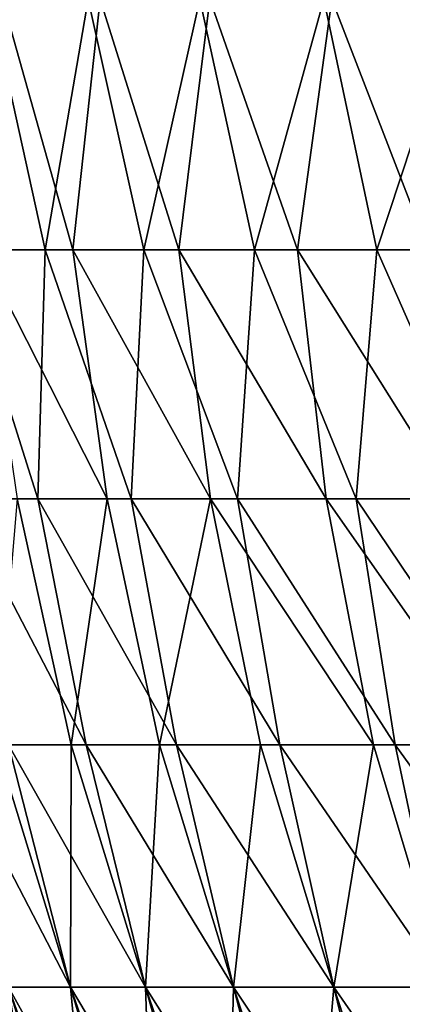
# Model space of a CAD drawing. Header units: millimetres. Extents: x -17.6 to 34.9, y -55.1 to 0.
# Tile 28 of 94: x -13.9 to -12.1, y -19.1 to -14.3. Entities that reach past the tile are written whole.
import ezdxf

# ---------------------------------------------------------------- set-up
doc = ezdxf.new("R2010")
doc.units = ezdxf.units.MM
doc.header["$LTSCALE"] = 38.447787
doc.layers.add('13', color=7, linetype='CONTINUOUS')

msp = doc.modelspace()

# ---------------------------------------------------------------- linework, layer by layer
at = {"layer": '13', "linetype": 'Continuous'}
for points in [[(-14.2244, -15.4121, -5.9193), (-14.077, -14.1997, -6.6484), (-13.8078, -15.4121, -6.8486), (-14.2244, -15.4121, -5.9193)], [(-14.1223, -15.4121, 5.9629), (-13.6739, -15.4121, 6.9159), (-14.0157, -14.1997, 6.5786), (-14.1223, -15.4121, 5.9629)], [(-14.077, -14.1997, -6.6484), (-13.5999, -14.1997, -7.5891), (-13.8078, -15.4121, -6.8486), (-14.077, -14.1997, -6.6484)], [(-13.6739, -15.4121, 6.9159), (-13.5429, -14.1997, 7.4917), (-14.0157, -14.1997, 6.5786), (-13.6739, -15.4121, 6.9159)], [(-13.8078, -15.4121, -6.8486), (-13.5999, -14.1997, -7.5891), (-13.3305, -15.4121, -7.7483), (-13.8078, -15.4121, -6.8486)], [(-13.6739, -15.4121, 6.9159), (-13.1612, -15.4121, 7.836), (-13.5429, -14.1997, 7.4917), (-13.6739, -15.4121, 6.9159)], [(-13.5999, -14.1997, -7.5891), (-13.0599, -14.1997, -8.4953), (-13.3305, -15.4121, -7.7483), (-13.5999, -14.1997, -7.5891)], [(-13.1612, -15.4121, 7.836), (-13.0106, -14.1997, 8.3715), (-13.5429, -14.1997, 7.4917), (-13.1612, -15.4121, 7.836)], [(-13.3305, -15.4121, -7.7483), (-13.0599, -14.1997, -8.4953), (-12.7947, -15.4121, -8.6144), (-13.3305, -15.4121, -7.7483)], [(-13.1612, -15.4121, 7.836), (-12.5868, -15.4121, 8.7188), (-13.0106, -14.1997, 8.3715), (-13.1612, -15.4121, 7.836)], [(-13.0599, -14.1997, -8.4953), (-12.4597, -14.1997, -9.3627), (-12.7947, -15.4121, -8.6144), (-13.0599, -14.1997, -8.4953)], [(-12.5868, -15.4121, 8.7188), (-12.4214, -14.1997, 9.2141), (-13.0106, -14.1997, 8.3715), (-12.5868, -15.4121, 8.7188)], [(-12.7947, -15.4121, -8.6144), (-12.4597, -14.1997, -9.3627), (-12.2027, -15.4121, -9.4431), (-12.7947, -15.4121, -8.6144)], [(-12.5868, -15.4121, 8.7188), (-11.9532, -15.4121, 9.5602), (-12.4214, -14.1997, 9.2141), (-12.5868, -15.4121, 8.7188)], [(-12.4597, -14.1997, -9.3627), (-11.802, -14.1997, -10.1874), (-12.2027, -15.4121, -9.4431), (-12.4597, -14.1997, -9.3627)], [(-11.9532, -15.4121, 9.5602), (-11.7776, -14.1997, 10.0159), (-12.4214, -14.1997, 9.2141), (-11.9532, -15.4121, 9.5602)], [(-12.2027, -15.4121, -9.4431), (-11.802, -14.1997, -10.1874), (-11.5571, -15.4121, -10.2307), (-12.2027, -15.4121, -9.4431)], [(-13.8445, -16.6148, -6.2506), (-14.232, -16.6148, -5.2915), (-14.2244, -15.4121, -5.9193), (-13.8445, -16.6148, -6.2506)], [(-13.8445, -16.6148, -6.2506), (-14.2244, -15.4121, -5.9193), (-13.8078, -15.4121, -6.8486), (-13.8445, -16.6148, -6.2506)], [(-13.9444, -16.6148, 5.8207), (-13.5079, -16.6148, 6.7586), (-14.1223, -15.4121, 5.9629), (-13.9444, -16.6148, 5.8207)], [(-14.1223, -15.4121, 5.9629), (-13.5079, -16.6148, 6.7586), (-13.6739, -15.4121, 6.9159), (-14.1223, -15.4121, 5.9629)], [(-13.3925, -16.6148, -7.1812), (-13.8445, -16.6148, -6.2506), (-13.8078, -15.4121, -6.8486), (-13.3925, -16.6148, -7.1812)], [(-13.3925, -16.6148, -7.1812), (-13.8078, -15.4121, -6.8486), (-13.3305, -15.4121, -7.7483), (-13.3925, -16.6148, -7.1812)], [(-13.5079, -16.6148, 6.7586), (-13.0083, -16.6148, 7.6644), (-13.6739, -15.4121, 6.9159), (-13.5079, -16.6148, 6.7586)], [(-13.6739, -15.4121, 6.9159), (-13.0083, -16.6148, 7.6644), (-13.1612, -15.4121, 7.836), (-13.6739, -15.4121, 6.9159)], [(-12.878, -16.6148, -8.0786), (-13.3925, -16.6148, -7.1812), (-13.3305, -15.4121, -7.7483), (-12.878, -16.6148, -8.0786)], [(-12.878, -16.6148, -8.0786), (-13.3305, -15.4121, -7.7483), (-12.7947, -15.4121, -8.6144), (-12.878, -16.6148, -8.0786)], [(-13.0083, -16.6148, 7.6644), (-12.4481, -16.6148, 8.5341), (-13.1612, -15.4121, 7.836), (-13.0083, -16.6148, 7.6644)], [(-13.1612, -15.4121, 7.836), (-12.4481, -16.6148, 8.5341), (-12.5868, -15.4121, 8.7188), (-13.1612, -15.4121, 7.836)], [(-12.3035, -16.6148, -8.9389), (-12.878, -16.6148, -8.0786), (-12.7947, -15.4121, -8.6144), (-12.3035, -16.6148, -8.9389)], [(-12.3035, -16.6148, -8.9389), (-12.7947, -15.4121, -8.6144), (-12.2027, -15.4121, -9.4431), (-12.3035, -16.6148, -8.9389)], [(-12.4481, -16.6148, 8.5341), (-11.8298, -16.6148, 9.3635), (-12.5868, -15.4121, 8.7188), (-12.4481, -16.6148, 8.5341)], [(-12.5868, -15.4121, 8.7188), (-11.8298, -16.6148, 9.3635), (-11.9532, -15.4121, 9.5602), (-12.5868, -15.4121, 8.7188)], [(-11.6716, -16.6148, -9.758), (-12.3035, -16.6148, -8.9389), (-12.2027, -15.4121, -9.4431), (-11.6716, -16.6148, -9.758)], [(-11.6716, -16.6148, -9.758), (-12.2027, -15.4121, -9.4431), (-11.5571, -15.4121, -10.2307), (-11.6716, -16.6148, -9.758)], [(-13.6103, -17.8045, -6.0846), (-13.9856, -17.8045, -5.1456), (-14.232, -16.6148, -5.2915), (-13.6103, -17.8045, -6.0846)], [(-13.8445, -16.6148, -6.2506), (-13.6103, -17.8045, -6.0846), (-14.232, -16.6148, -5.2915), (-13.8445, -16.6148, -6.2506)], [(-14.0459, -17.8045, 4.7752), (-13.682, -17.8045, 5.7187), (-13.9444, -16.6148, 5.8207), (-14.0459, -17.8045, 4.7752)], [(-13.9444, -16.6148, 5.8207), (-13.682, -17.8045, 5.7187), (-13.5079, -16.6148, 6.7586), (-13.9444, -16.6148, 5.8207)], [(-13.172, -17.8045, -6.996), (-13.6103, -17.8045, -6.0846), (-13.8445, -16.6148, -6.2506), (-13.172, -17.8045, -6.996)], [(-13.3925, -16.6148, -7.1812), (-13.172, -17.8045, -6.996), (-13.8445, -16.6148, -6.2506), (-13.3925, -16.6148, -7.1812)], [(-13.682, -17.8045, 5.7187), (-13.2548, -17.8045, 6.6353), (-13.5079, -16.6148, 6.7586), (-13.682, -17.8045, 5.7187)], [(-13.5079, -16.6148, 6.7586), (-13.2548, -17.8045, 6.6353), (-13.0083, -16.6148, 7.6644), (-13.5079, -16.6148, 6.7586)], [(-12.6727, -17.8045, -7.8754), (-13.172, -17.8045, -6.996), (-13.3925, -16.6148, -7.1812), (-12.6727, -17.8045, -7.8754)], [(-12.878, -16.6148, -8.0786), (-12.6727, -17.8045, -7.8754), (-13.3925, -16.6148, -7.1812), (-12.878, -16.6148, -8.0786)], [(-13.2548, -17.8045, 6.6353), (-12.7663, -17.8045, 7.5208), (-13.0083, -16.6148, 7.6644), (-13.2548, -17.8045, 6.6353)], [(-12.7663, -17.8045, 7.5208), (-12.2187, -17.8045, 8.371), (-13.0083, -16.6148, 7.6644), (-12.7663, -17.8045, 7.5208)], [(-13.0083, -16.6148, 7.6644), (-12.2187, -17.8045, 8.371), (-12.4481, -16.6148, 8.5341), (-13.0083, -16.6148, 7.6644)], [(-12.1148, -17.8045, -8.7189), (-12.6727, -17.8045, -7.8754), (-12.878, -16.6148, -8.0786), (-12.1148, -17.8045, -8.7189)], [(-12.3035, -16.6148, -8.9389), (-12.1148, -17.8045, -8.7189), (-12.878, -16.6148, -8.0786), (-12.3035, -16.6148, -8.9389)], [(-12.2187, -17.8045, 8.371), (-11.6146, -17.8045, 9.182), (-12.4481, -16.6148, 8.5341), (-12.2187, -17.8045, 8.371)], [(-12.4481, -16.6148, 8.5341), (-11.6146, -17.8045, 9.182), (-11.8298, -16.6148, 9.3635), (-12.4481, -16.6148, 8.5341)], [(-11.5009, -17.8045, -9.5225), (-12.1148, -17.8045, -8.7189), (-12.3035, -16.6148, -8.9389), (-11.5009, -17.8045, -9.5225)], [(-11.6716, -16.6148, -9.758), (-11.5009, -17.8045, -9.5225), (-12.3035, -16.6148, -8.9389), (-11.6716, -16.6148, -9.758)], [(-13.6866, -18.978, -4.9642), (-13.9867, -18.978, -4.0189), (-14.2963, -17.8045, -4.1832), (-13.6866, -18.978, -4.9642)], [(-13.9856, -17.8045, -5.1456), (-13.6866, -18.978, -4.9642), (-14.2963, -17.8045, -4.1832), (-13.9856, -17.8045, -5.1456)], [(-13.9867, -18.978, 3.8189), (-13.6866, -18.978, 4.7642), (-14.0459, -17.8045, 4.7752), (-13.9867, -18.978, 3.8189)], [(-14.0459, -17.8045, 4.7752), (-13.6866, -18.978, 4.7642), (-13.682, -17.8045, 5.7187), (-14.0459, -17.8045, 4.7752)], [(-13.3228, -18.978, -5.8869), (-13.6866, -18.978, -4.9642), (-13.9856, -17.8045, -5.1456), (-13.3228, -18.978, -5.8869)], [(-13.6103, -17.8045, -6.0846), (-13.3228, -18.978, -5.8869), (-13.9856, -17.8045, -5.1456), (-13.6103, -17.8045, -6.0846)], [(-13.6866, -18.978, 4.7642), (-13.3228, -18.978, 5.6869), (-13.682, -17.8045, 5.7187), (-13.6866, -18.978, 4.7642)], [(-13.682, -17.8045, 5.7187), (-13.3228, -18.978, 5.6869), (-13.2548, -17.8045, 6.6353), (-13.682, -17.8045, 5.7187)], [(-12.8968, -18.978, -6.7826), (-13.3228, -18.978, -5.8869), (-13.6103, -17.8045, -6.0846), (-12.8968, -18.978, -6.7826)], [(-13.172, -17.8045, -6.996), (-12.8968, -18.978, -6.7826), (-13.6103, -17.8045, -6.0846), (-13.172, -17.8045, -6.996)], [(-13.3228, -18.978, 5.6869), (-12.8968, -18.978, 6.5826), (-13.2548, -17.8045, 6.6353), (-13.3228, -18.978, 5.6869)], [(-13.2548, -17.8045, 6.6353), (-12.8968, -18.978, 6.5826), (-12.7663, -17.8045, 7.5208), (-13.2548, -17.8045, 6.6353)], [(-12.4107, -18.978, -7.6471), (-12.8968, -18.978, -6.7826), (-13.172, -17.8045, -6.996), (-12.4107, -18.978, -7.6471)], [(-12.6727, -17.8045, -7.8754), (-12.4107, -18.978, -7.6471), (-13.172, -17.8045, -6.996), (-12.6727, -17.8045, -7.8754)], [(-12.8968, -18.978, 6.5826), (-12.4107, -18.978, 7.4471), (-12.7663, -17.8045, 7.5208), (-12.8968, -18.978, 6.5826)], [(-12.7663, -17.8045, 7.5208), (-12.4107, -18.978, 7.4471), (-12.2187, -17.8045, 8.371), (-12.7663, -17.8045, 7.5208)], [(-11.8667, -18.978, -8.4765), (-12.4107, -18.978, -7.6471), (-12.6727, -17.8045, -7.8754), (-11.8667, -18.978, -8.4765)], [(-12.1148, -17.8045, -8.7189), (-11.8667, -18.978, -8.4765), (-12.6727, -17.8045, -7.8754), (-12.1148, -17.8045, -8.7189)], [(-12.4107, -18.978, 7.4471), (-11.8667, -18.978, 8.2765), (-12.2187, -17.8045, 8.371), (-12.4107, -18.978, 7.4471)], [(-12.2187, -17.8045, 8.371), (-11.8667, -18.978, 8.2765), (-11.6146, -17.8045, 9.182), (-12.2187, -17.8045, 8.371)], [(-11.2674, -18.978, -9.2667), (-11.8667, -18.978, -8.4765), (-12.1148, -17.8045, -8.7189), (-11.2674, -18.978, -9.2667)], [(-11.5009, -17.8045, -9.5225), (-11.2674, -18.978, -9.2667), (-12.1148, -17.8045, -8.7189), (-11.5009, -17.8045, -9.5225)], [(-14.2215, -18.978, 2.8553), (-14.39, -18.978, 1.8779), (-13.8473, -20.1322, 2.6735), (-14.2215, -18.978, 2.8553)], [(-13.8473, -20.1322, 2.6735), (-14.39, -18.978, 1.8779), (-14.0038, -20.1322, 1.7259), (-13.8473, -20.1322, 2.6735)], [(-13.9867, -18.978, 3.8189), (-14.2215, -18.978, 2.8553), (-13.6268, -20.1322, 3.6082), (-13.9867, -18.978, 3.8189)], [(-13.6268, -20.1322, 3.6082), (-14.2215, -18.978, 2.8553), (-13.8473, -20.1322, 2.6735), (-13.6268, -20.1322, 3.6082)], [(-14.2215, -18.978, -3.0553), (-13.9867, -18.978, -4.0189), (-13.8108, -20.1322, -3.0499), (-14.2215, -18.978, -3.0553)], [(-13.9794, -20.1322, -2.1044), (-14.2215, -18.978, -3.0553), (-13.8108, -20.1322, -3.0499), (-13.9794, -20.1322, -2.1044)], [(-13.6866, -18.978, 4.7642), (-13.9867, -18.978, 3.8189), (-13.3433, -20.1322, 4.5258), (-13.6866, -18.978, 4.7642)], [(-13.3433, -20.1322, 4.5258), (-13.9867, -18.978, 3.8189), (-13.6268, -20.1322, 3.6082), (-13.3433, -20.1322, 4.5258)], [(-13.9867, -18.978, -4.0189), (-13.6866, -18.978, -4.9642), (-13.5784, -20.1322, -3.9818), (-13.9867, -18.978, -4.0189)], [(-13.8108, -20.1322, -3.0499), (-13.9867, -18.978, -4.0189), (-13.5784, -20.1322, -3.9818), (-13.8108, -20.1322, -3.0499)], [(-13.3228, -18.978, 5.6869), (-13.6866, -18.978, 4.7642), (-12.998, -20.1322, 5.422), (-13.3228, -18.978, 5.6869)], [(-12.998, -20.1322, 5.422), (-13.6866, -18.978, 4.7642), (-13.3433, -20.1322, 4.5258), (-12.998, -20.1322, 5.422)], [(-13.6866, -18.978, -4.9642), (-13.3228, -18.978, -5.8869), (-13.2832, -20.1322, -4.8957), (-13.6866, -18.978, -4.9642)], [(-13.5784, -20.1322, -3.9818), (-13.6866, -18.978, -4.9642), (-13.2832, -20.1322, -4.8957), (-13.5784, -20.1322, -3.9818)], [(-12.8968, -18.978, 6.5826), (-13.3228, -18.978, 5.6869), (-12.5927, -20.1322, 6.2927), (-12.8968, -18.978, 6.5826)], [(-12.5927, -20.1322, 6.2927), (-13.3228, -18.978, 5.6869), (-12.998, -20.1322, 5.422), (-12.5927, -20.1322, 6.2927)], [(-13.3228, -18.978, -5.8869), (-12.8968, -18.978, -6.7826), (-12.9265, -20.1322, -5.7874), (-13.3228, -18.978, -5.8869)], [(-13.2832, -20.1322, -4.8957), (-13.3228, -18.978, -5.8869), (-12.9265, -20.1322, -5.7874), (-13.2832, -20.1322, -4.8957)], [(-12.9265, -20.1322, -5.7874), (-12.8968, -18.978, -6.7826), (-12.5101, -20.1322, -6.6528), (-12.9265, -20.1322, -5.7874)], [(-12.4107, -18.978, 7.4471), (-12.8968, -18.978, 6.5826), (-12.1291, -20.1322, 7.1337), (-12.4107, -18.978, 7.4471)], [(-12.1291, -20.1322, 7.1337), (-12.8968, -18.978, 6.5826), (-12.5927, -20.1322, 6.2927), (-12.1291, -20.1322, 7.1337)], [(-12.8968, -18.978, -6.7826), (-12.4107, -18.978, -7.6471), (-12.5101, -20.1322, -6.6528), (-12.8968, -18.978, -6.7826)], [(-12.5101, -20.1322, -6.6528), (-12.4107, -18.978, -7.6471), (-12.0358, -20.1322, -7.4879), (-12.5101, -20.1322, -6.6528)], [(-11.8667, -18.978, 8.2765), (-12.4107, -18.978, 7.4471), (-11.6094, -20.1322, 7.9414), (-11.8667, -18.978, 8.2765)], [(-11.6094, -20.1322, 7.9414), (-12.4107, -18.978, 7.4471), (-12.1291, -20.1322, 7.1337), (-11.6094, -20.1322, 7.9414)], [(-12.4107, -18.978, -7.6471), (-11.8667, -18.978, -8.4765), (-12.0358, -20.1322, -7.4879), (-12.4107, -18.978, -7.6471)]]:
    msp.add_3dface(points, dxfattribs=at)

doc.saveas('drawing.dxf')
